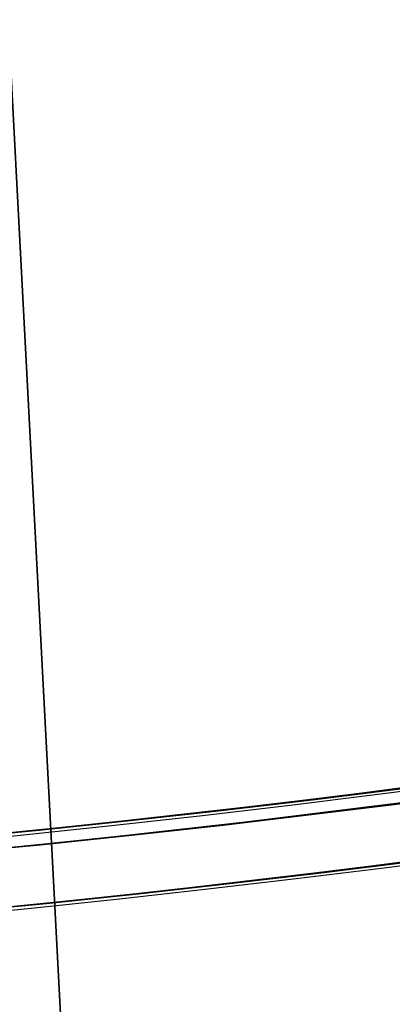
# Model space of a CAD drawing. Header units: millimetres. Extents: x -83 to 676, y -83 to 676.
# Tile 144 of 256: x 326 to 334, y -1 to 20. Entities that reach past the tile are written whole.
import ezdxf

# ---------------------------------------------------------------- set-up
doc = ezdxf.new("R2010")
doc.units = ezdxf.units.MM
doc.header["$MEASUREMENT"] = 0
doc.layers.add('IGES level 0', color=7, linetype='Continuous', true_color=0xff7878)

msp = doc.modelspace()

# ---------------------------------------------------------------- linework, layer by layer
at = {"layer": 'IGES level 0', "color": 254, "true_color": 0xcad1ee}
for p, q in [((326.0550068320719, 19.16671391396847, 47.0000000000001), (328.593300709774, -29.26681852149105, 47.0000000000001)), ((328.5933007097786, -29.26681852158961, 48.0000000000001), (326.0550068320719, 19.16671391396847, 48.0000000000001))]:
    msp.add_line(p, q, dxfattribs=at)
at = {"layer": 'IGES level 0', "color": 70, "true_color": 0x66ff00}
for p, q in [((328.593300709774, -29.26681852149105, 48.0000000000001), (326.0550068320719, 19.16671391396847, 48.0000000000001)), ((328.593300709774, -29.26681852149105, 47.0000000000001), (326.0550068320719, 19.16671391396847, 47.0000000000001))]:
    msp.add_line(p, q, dxfattribs=at)
at = {"layer": 'IGES level 0', "color": 153, "true_color": 0x5393cf}
for centre, radius in [((296.5, 296.5), 296.5), ((296.5, 296.5, -1.19999999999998), 296.5000000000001)]:
    msp.add_circle(centre, radius, dxfattribs=at)
at = {"layer": 'IGES level 0'}
for centre, radius in [((296.5, 296.5, 47), 296.5000000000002), ((296.5, 296.5), 296.5000000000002), ((296.5, 296.5, 47), 295.3000000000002), ((296.5, 296.5000000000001), 295.3000000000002)]:
    msp.add_circle(centre, radius, dxfattribs=at)
at = {"layer": 'IGES level 0', "color": 124, "true_color": 0x1aa180}
for centre in [(296.5, 296.5, 47.0000000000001), (296.5, 296.5000000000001, 45.8000000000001)]:
    msp.add_circle(centre, 294.9999999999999, dxfattribs=at)
at = {"layer": 'IGES level 0'}
for centre, radius, start, end in [((296.5, 296.5), 296.5000000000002, 225, 45), ((296.5, 296.5, 47), 296.5000000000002, 224.9999999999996, 45), ((296.5, 296.5, 23.5), 296.5000000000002, 225, 45), ((296.5, 296.5000000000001, 47), 295.3000000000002, 224.9999999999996, 44.99999999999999), ((296.5, 296.5000000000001), 295.3000000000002, 225, 44.99999999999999), ((296.5, 296.5, 23.5), 295.3000000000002, 225, 45.00000000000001)]:
    msp.add_arc(centre, radius, start, end, dxfattribs=at)
at = {"layer": 'IGES level 0', "color": 153, "true_color": 0x5393cf}
for centre, radius, start in [((296.5, 296.5, -1.19999999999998), 296.5, 164.9999999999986), ((296.5000000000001, 296.5000000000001), 296.5000000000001, 164.9999999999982), ((296.5000000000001, 296.5, -0.59999999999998), 296.5000000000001, 164.9999999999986)]:
    msp.add_arc(centre, radius, start, 344.9999999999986, dxfattribs=at)
at = {"layer": 'IGES level 0', "color": 124, "true_color": 0x1aa180}
for centre, start in [((296.5, 296.5, 45.8000000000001), 164.9999999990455), ((296.4999999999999, 296.5, 47.0000000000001), 164.9999999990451), ((296.5000000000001, 296.5, 46.4000000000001), 164.9999999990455)]:
    msp.add_arc(centre, 294.9999999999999, start, 344.9999999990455, dxfattribs=at)

doc.saveas('drawing.dxf')
